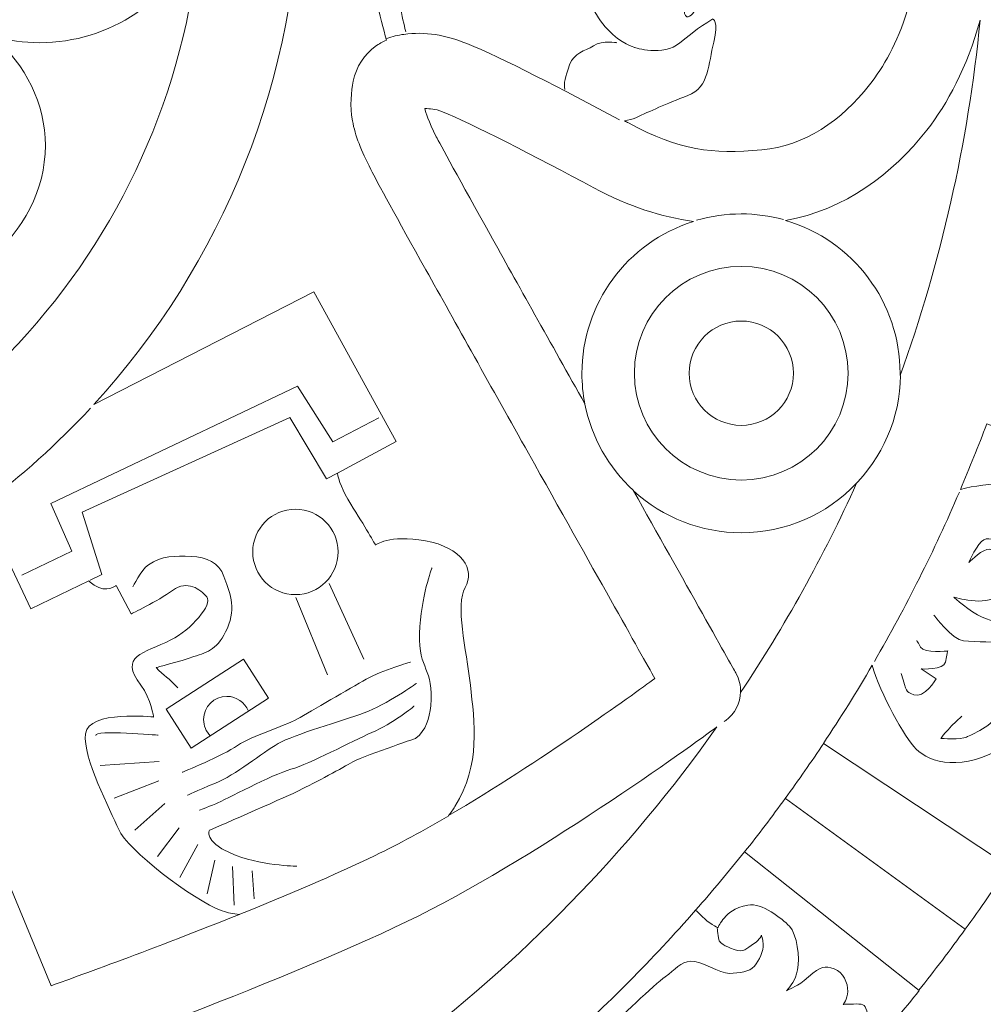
# Model space of a CAD drawing. Header units: millimetres. Extents: x -235 to 244, y -214 to 172.
# Tile 93 of 108: x 83 to 102, y 86 to 105. Entities that reach past the tile are written whole.
import ezdxf

# ---------------------------------------------------------------- set-up
doc = ezdxf.new("R2010")
doc.units = ezdxf.units.MM
doc.header["$MEASUREMENT"] = 0
doc.layers.add('Layer 1', color=7, linetype='Continuous')

msp = doc.modelspace()

# ---------------------------------------------------------------- linework, layer by layer
at = {"layer": 'Layer 1', "lineweight": 15}
for points, knots in [([(73.5153, 171.5214), (38.3394, 171.4537), (9.8583, 142.9189), (9.8583, 107.7417), (9.8583, 107.7417), (9.8583, 72.5175), (38.4139, 43.9619), (73.638, 43.9619), (73.638, 43.9619), (108.8618, 43.9619), (137.4178, 72.5175), (137.4178, 107.7417), (137.4178, 107.7417), (137.4178, 142.9655), (108.8632, 171.5214), (73.638, 171.5214), (73.638, 171.5214), (73.638, 171.5214), (73.5153, 171.5214), (73.5153, 171.5214)], [0, 0, 0, 0, 0.1666667, 0.1666667, 0.1666667, 0.1666667, 0.3333333, 0.3333333, 0.3333333, 0.3333333, 0.5, 0.5, 0.5, 0.5, 0.6666667, 0.6666667, 0.6666667, 0.6666667, 1, 1, 1, 1]), ([(84.0559, 129.2805), (84.7463, 129.0297), (88.1294, 127.8168), (90.3191, 126.7599), (90.3191, 126.7599), (91.3457, 126.2653), (92.4965, 125.5541), (93.4818, 124.9022), (93.4818, 124.9022), (93.3509, 124.8831), (93.3107, 124.8775), (93.1442, 124.8556), (93.1442, 124.8556), (92.7967, 124.8101), (92.1437, 124.4891), (92.1437, 124.4891), (92.1437, 124.4891), (92.1437, 124.4891), (91.9588, 125.3777), (91.9588, 125.3777), (91.9588, 125.3777), (91.9588, 125.3777), (90.9019, 124.9865), (90.5463, 125.1752), (90.5463, 125.1752), (90.1896, 125.3654), (88.9549, 125.8808), (88.5457, 125.8339), (88.5457, 125.8339), (88.1361, 125.7869), (87.6937, 125.6091), (87.0104, 125.7044), (87.0104, 125.7044), (86.3257, 125.7993), (86.5116, 125.8917), (86.2773, 125.9429), (86.2773, 125.9429), (86.0431, 125.9937), (85.8709, 125.6878), (85.5609, 125.8173), (85.5609, 125.8173), (85.2493, 125.9482), (85.0825, 125.8861), (84.5163, 125.5721), (84.5163, 125.5721), (83.9483, 125.2578), (84.1317, 124.6171), (84.1317, 124.6171), (84.1317, 124.6171), (84.1317, 124.6171), (83.9938, 124.2382), (83.8492, 123.9874), (83.8492, 123.9874), (83.7059, 123.7366), (83.8725, 123.7101), (83.9483, 123.3796), (83.9483, 123.3796), (84.0242, 123.0501), (83.9056, 122.7679), (83.7335, 122.4204), (83.7335, 122.4204), (83.5627, 122.0733), (83.375, 120.7764), (83.7278, 120.1069), (83.7278, 120.1069), (84.0806, 119.4384), (85.1185, 119.2249), (86.9758, 118.8305), (86.9758, 118.8305), (88.8336, 118.4379), (88.0123, 118.1871), (88.8046, 117.5972), (88.8046, 117.5972), (89.5984, 117.0074), (90.4623, 117.0807), (91.1707, 117.1097), (91.1707, 117.1097), (91.8212, 117.1372), (92.3476, 117.5947), (92.7141, 117.9708), (92.7141, 117.9708), (92.2167, 117.0818), (91.7013, 116.1614), (91.3002, 115.4421), (91.3002, 115.4421), (90.7393, 114.4335), (90.3562, 113.7456), (90.2337, 113.5018), (90.2337, 113.5018), (90.0475, 113.1325), (89.9332, 112.8513), (89.8796, 112.5592), (89.8796, 112.5592), (89.8256, 112.2671), (89.8587, 111.9954), (89.8961, 111.7891), (89.8961, 111.7891), (89.9455, 111.5174), (90.1219, 111.2666), (90.3205, 111.122), (90.3205, 111.122), (90.4253, 111.0461), (90.5325, 110.9939), (90.6401, 110.9565), (90.6401, 110.9565), (90.4997, 110.5487), (90.3452, 110.0485), (90.2309, 109.5027), (90.2309, 109.5027), (89.9706, 108.2585), (90.1343, 107.3501), (90.2062, 106.3581), (90.2062, 106.3581), (90.2514, 105.716), (90.4182, 105.0295), (90.5354, 104.6023), (90.5354, 104.6023), (90.4623, 104.5709), (90.3907, 104.5321), (90.3205, 104.4813), (90.3205, 104.4813), (90.1205, 104.3363), (89.9455, 104.0858), (89.8961, 103.8128), (89.8961, 103.8128), (89.8587, 103.6075), (89.8231, 103.3362), (89.8796, 103.0437), (89.8796, 103.0437), (89.9332, 102.7516), (90.0475, 102.4719), (90.2337, 102.1025), (90.2337, 102.1025), (90.3562, 101.8587), (90.7393, 101.1683), (91.3002, 100.1612), (91.3002, 100.1612), (91.8611, 99.1536), (92.5762, 97.8748), (93.2803, 96.6182), (93.2803, 96.6182), (94.5221, 94.4021), (95.4549, 92.7401), (95.7237, 92.2621), (95.7237, 92.2621), (95.2965, 91.9534), (93.523, 90.658), (91.7383, 89.6121), (91.7383, 89.6121), (91.78, 89.6713), (91.8241, 89.7278), (91.8611, 89.7884), (91.8611, 89.7884), (92.3628, 90.5988), (92.2386, 91.4147), (92.1589, 92.1312), (92.1589, 92.1312), (92.0788, 92.8477), (91.8625, 93.6775), (92.0583, 94.0218), (92.0583, 94.0218), (92.2538, 94.3664), (91.9962, 94.7989), (91.2893, 94.9245), (91.2893, 94.9245), (90.5823, 95.0498), (90.3248, 94.8416), (90.3248, 94.8416), (90.3248, 94.8416), (90.3248, 94.8416), (90.1166, 95.2124), (89.8464, 95.6329), (89.8464, 95.6329), (89.6809, 95.8904), (89.6164, 96.1014), (89.5875, 96.2337), (89.5875, 96.2337), (89.5875, 96.2337), (90.7269, 96.8412), (90.7269, 96.8412), (90.7269, 96.8412), (90.7269, 96.8412), (89.1341, 99.7364), (89.1341, 99.7364), (89.1341, 99.7364), (89.1341, 99.7364), (84.8814, 97.5605), (84.8814, 97.5605), (84.8814, 97.5605), (87.3537, 100.2631), (88.8653, 103.8583), (88.8653, 107.8023), (88.8653, 107.8023), (88.8653, 113.6341), (85.5623, 118.7053), (80.7306, 121.252), (80.7306, 121.252), (80.7306, 121.252), (84.0559, 129.2805), (84.0559, 129.2805)], [0, 0, 0, 0, 0.0196078, 0.0196078, 0.0196078, 0.0196078, 0.0392157, 0.0392157, 0.0392157, 0.0392157, 0.0588235, 0.0588235, 0.0588235, 0.0588235, 0.0784314, 0.0784314, 0.0784314, 0.0784314, 0.0980392, 0.0980392, 0.0980392, 0.0980392, 0.1176471, 0.1176471, 0.1176471, 0.1176471, 0.1372549, 0.1372549, 0.1372549, 0.1372549, 0.1568627, 0.1568627, 0.1568627, 0.1568627, 0.1764706, 0.1764706, 0.1764706, 0.1764706, 0.1960784, 0.1960784, 0.1960784, 0.1960784, 0.2156863, 0.2156863, 0.2156863, 0.2156863, 0.2352941, 0.2352941, 0.2352941, 0.2352941, 0.254902, 0.254902, 0.254902, 0.254902, 0.2745098, 0.2745098, 0.2745098, 0.2745098, 0.2941176, 0.2941176, 0.2941176, 0.2941176, 0.3137255, 0.3137255, 0.3137255, 0.3137255, 0.3333333, 0.3333333, 0.3333333, 0.3333333, 0.3529412, 0.3529412, 0.3529412, 0.3529412, 0.372549, 0.372549, 0.372549, 0.372549, 0.3921569, 0.3921569, 0.3921569, 0.3921569, 0.4117647, 0.4117647, 0.4117647, 0.4117647, 0.4313725, 0.4313725, 0.4313725, 0.4313725, 0.4509804, 0.4509804, 0.4509804, 0.4509804, 0.4705882, 0.4705882, 0.4705882, 0.4705882, 0.4901961, 0.4901961, 0.4901961, 0.4901961, 0.5098039, 0.5098039, 0.5098039, 0.5098039, 0.5294118, 0.5294118, 0.5294118, 0.5294118, 0.5490196, 0.5490196, 0.5490196, 0.5490196, 0.5686275, 0.5686275, 0.5686275, 0.5686275, 0.5882353, 0.5882353, 0.5882353, 0.5882353, 0.6078431, 0.6078431, 0.6078431, 0.6078431, 0.627451, 0.627451, 0.627451, 0.627451, 0.6470588, 0.6470588, 0.6470588, 0.6470588, 0.6666667, 0.6666667, 0.6666667, 0.6666667, 0.6862745, 0.6862745, 0.6862745, 0.6862745, 0.7058824, 0.7058824, 0.7058824, 0.7058824, 0.7254902, 0.7254902, 0.7254902, 0.7254902, 0.745098, 0.745098, 0.745098, 0.745098, 0.7647059, 0.7647059, 0.7647059, 0.7647059, 0.7843137, 0.7843137, 0.7843137, 0.7843137, 0.8039216, 0.8039216, 0.8039216, 0.8039216, 0.8235294, 0.8235294, 0.8235294, 0.8235294, 0.8431373, 0.8431373, 0.8431373, 0.8431373, 0.8627451, 0.8627451, 0.8627451, 0.8627451, 0.8823529, 0.8823529, 0.8823529, 0.8823529, 0.9019608, 0.9019608, 0.9019608, 0.9019608, 0.9215686, 0.9215686, 0.9215686, 0.9215686, 0.9411765, 0.9411765, 0.9411765, 0.9411765, 0.9607843, 0.9607843, 0.9607843, 0.9607843, 1, 1, 1, 1]), ([(100.5895, 110.47), (100.8019, 109.8114), (100.9465, 108.9527), (100.9465, 107.8023), (100.9465, 107.8023), (100.9465, 105.5657), (100.4022, 104.4178), (99.873, 103.7397), (99.873, 103.7397), (99.3315, 103.0465), (98.6108, 102.5562), (97.7934, 102.4842), (97.7934, 102.4842), (96.8042, 102.3988), (96.2281, 102.4567), (95.2111, 103.0038), (95.2111, 103.0038), (95.1864, 103.0162), (95.1603, 103.03), (95.1352, 103.0437), (95.1352, 103.0437), (95.2153, 103.0564), (95.2926, 103.0741), (95.3543, 103.103), (95.3543, 103.103), (95.6327, 103.2314), (95.936, 103.3704), (96.3604, 103.5316), (96.3604, 103.5316), (96.7834, 103.6928), (96.7545, 104.149), (96.8607, 104.5638), (96.8607, 104.5638), (96.9655, 104.9773), (96.8413, 105.0129), (96.8413, 105.0129), (96.8413, 105.0129), (96.8413, 105.0129), (96.5298, 104.8284), (96.2073, 104.5515), (96.2073, 104.5515), (95.8849, 104.276), (95.331, 104.4633), (95.331, 104.4633), (95.331, 104.4633), (95.331, 104.4633), (95.0721, 104.5335), (94.8128, 104.8076), (94.8128, 104.8076), (94.5539, 105.0807), (94.3856, 105.5022), (94.1901, 105.9019), (94.1901, 105.9019), (93.9944, 106.3016), (94.1157, 106.846), (94.2134, 107.1656), (94.2134, 107.1656), (94.3097, 107.4866), (94.9726, 108.1234), (94.9726, 108.1234), (94.9726, 108.1234), (94.9726, 108.1234), (95.3187, 108.2599), (95.3187, 108.2599), (95.3187, 108.2599), (95.3187, 108.2599), (95.3945, 107.6231), (95.736, 107.1821), (95.736, 107.1821), (96.0793, 106.7398), (96.4624, 107.0622), (96.3178, 105.8109), (96.3178, 105.8109), (96.1731, 104.5582), (96.5037, 105.2267), (96.5753, 105.2556), (96.5753, 105.2556), (96.6469, 105.2846), (96.7488, 105.3244), (96.9115, 105.3025), (96.9115, 105.3025), (97.0727, 105.2803), (97.4092, 105.5615), (97.6089, 105.6402), (97.6089, 105.6402), (97.8086, 105.7199), (97.8569, 105.6402), (98.0926, 105.7075), (98.0926, 105.7075), (98.3268, 105.7753), (99.0243, 106.1831), (99.1192, 106.2685), (99.1192, 106.2685), (99.2144, 106.3538), (99.5686, 106.6653), (99.8194, 106.9257), (99.8194, 106.9257), (100.0702, 107.1864), (100.3387, 107.9096), (100.4393, 108.2334), (100.4393, 108.2334), (100.5359, 108.5435), (100.5193, 108.8949), (100.5028, 109.4145), (100.5028, 109.4145), (100.4961, 109.6294), (100.5401, 110.0527), (100.5895, 110.47)], [0, 0, 0, 0, 0.0357143, 0.0357143, 0.0357143, 0.0357143, 0.0714286, 0.0714286, 0.0714286, 0.0714286, 0.1071429, 0.1071429, 0.1071429, 0.1071429, 0.1428571, 0.1428571, 0.1428571, 0.1428571, 0.1785714, 0.1785714, 0.1785714, 0.1785714, 0.2142857, 0.2142857, 0.2142857, 0.2142857, 0.25, 0.25, 0.25, 0.25, 0.2857143, 0.2857143, 0.2857143, 0.2857143, 0.3214286, 0.3214286, 0.3214286, 0.3214286, 0.3571429, 0.3571429, 0.3571429, 0.3571429, 0.3928571, 0.3928571, 0.3928571, 0.3928571, 0.4285714, 0.4285714, 0.4285714, 0.4285714, 0.4642857, 0.4642857, 0.4642857, 0.4642857, 0.5, 0.5, 0.5, 0.5, 0.5357143, 0.5357143, 0.5357143, 0.5357143, 0.5714286, 0.5714286, 0.5714286, 0.5714286, 0.6071429, 0.6071429, 0.6071429, 0.6071429, 0.6428571, 0.6428571, 0.6428571, 0.6428571, 0.6785714, 0.6785714, 0.6785714, 0.6785714, 0.7142857, 0.7142857, 0.7142857, 0.7142857, 0.75, 0.75, 0.75, 0.75, 0.7857143, 0.7857143, 0.7857143, 0.7857143, 0.8214286, 0.8214286, 0.8214286, 0.8214286, 0.8571429, 0.8571429, 0.8571429, 0.8571429, 0.8928571, 0.8928571, 0.8928571, 0.8928571, 0.9285714, 0.9285714, 0.9285714, 0.9285714, 1, 1, 1, 1]), ([(86.9236, 106.6226), (86.3931, 100.5439), (81.7946, 95.6495), (75.8581, 94.6709), (75.8581, 94.6709), (76.2616, 95.1602), (76.5029, 95.7885), (76.5029, 96.476), (76.5029, 96.476), (76.5029, 96.476), (76.5029, 99.4528), (76.5029, 99.4528), (76.5029, 99.4528), (76.5029, 99.4528), (80.1658, 99.4528), (80.1658, 99.4528), (80.1658, 99.4528), (82.2589, 99.4528), (83.9444, 100.8417), (83.9444, 102.5657), (83.9444, 102.5657), (83.9444, 103.3813), (83.5638, 104.12), (82.9425, 104.6743), (82.9425, 104.6743), (83.2332, 104.5942), (83.5324, 104.5543), (83.8326, 104.5543), (83.8326, 104.5543), (85.1858, 104.5543), (86.4068, 105.3713), (86.9236, 106.6226)], [0, 0, 0, 0, 0.1111111, 0.1111111, 0.1111111, 0.1111111, 0.2222222, 0.2222222, 0.2222222, 0.2222222, 0.3333333, 0.3333333, 0.3333333, 0.3333333, 0.4444444, 0.4444444, 0.4444444, 0.4444444, 0.5555556, 0.5555556, 0.5555556, 0.5555556, 0.6666667, 0.6666667, 0.6666667, 0.6666667, 0.7777778, 0.7777778, 0.7777778, 0.7777778, 1, 1, 1, 1]), ([(102.0105, 104.9896), (101.7773, 102.6003), (101.2482, 100.2959), (100.4629, 98.1175), (100.4629, 98.1175), (100.4629, 98.1313), (100.4629, 98.1465), (100.4629, 98.1616), (100.4629, 98.1616), (100.4629, 99.5286), (99.5615, 100.7316), (98.2496, 101.1161), (98.2496, 101.1161), (99.3936, 101.3215), (100.325, 102.0242), (100.9797, 102.8634), (100.9797, 102.8634), (101.3805, 103.3746), (101.7526, 104.0664), (102.0105, 104.9896)], [0, 0, 0, 0, 0.1666667, 0.1666667, 0.1666667, 0.1666667, 0.3333333, 0.3333333, 0.3333333, 0.3333333, 0.5, 0.5, 0.5, 0.5, 0.6666667, 0.6666667, 0.6666667, 0.6666667, 1, 1, 1, 1]), ([(91.2797, 103.2822), (91.376, 103.2755), (91.4713, 103.278), (91.6188, 103.219), (91.6188, 103.219), (92.1465, 103.0067), (93.4334, 102.3452), (94.5415, 101.7497), (94.5415, 101.7497), (95.2248, 101.3832), (95.8507, 101.1863), (96.4694, 101.0981), (96.4694, 101.0981), (95.1864, 100.6956), (94.314, 99.5064), (94.314, 98.1616), (94.314, 98.1616), (94.314, 97.963), (94.3334, 97.7647), (94.3718, 97.5704), (94.3718, 97.5704), (93.7188, 98.7349), (93.0574, 99.9156), (92.5391, 100.8473), (92.5391, 100.8473), (91.9796, 101.8531), (91.551, 102.6345), (91.5002, 102.734), (91.5002, 102.734), (91.3457, 103.0412), (91.2949, 103.2011), (91.2797, 103.2822)], [0, 0, 0, 0, 0.1111111, 0.1111111, 0.1111111, 0.1111111, 0.2222222, 0.2222222, 0.2222222, 0.2222222, 0.3333333, 0.3333333, 0.3333333, 0.3333333, 0.4444444, 0.4444444, 0.4444444, 0.4444444, 0.5555556, 0.5555556, 0.5555556, 0.5555556, 0.6666667, 0.6666667, 0.6666667, 0.6666667, 0.7777778, 0.7777778, 0.7777778, 0.7777778, 1, 1, 1, 1]), ([(102.1372, 97.1844), (102.1372, 97.1844), (106.1733, 95.6795), (106.1733, 95.6795), (106.1733, 95.6795), (105.2406, 93.1786), (104.0291, 90.815), (102.5753, 88.6253), (102.5753, 88.6253), (102.5753, 88.6253), (98.9826, 91.008), (98.9826, 91.008), (98.9826, 91.008), (99.3107, 91.5015), (99.625, 92.0056), (99.9238, 92.5182), (99.9238, 92.5182), (100.0826, 91.9658), (100.5469, 91.1251), (100.7716, 90.8979), (100.7716, 90.8979), (101.0319, 90.6333), (101.6824, 90.4485), (102.4928, 90.9653), (102.4928, 90.9653), (103.3042, 91.4807), (104.4302, 92.3683), (104.4648, 92.9141), (104.4648, 92.9141), (104.499, 93.4584), (104.6535, 93.9117), (105.0822, 94.2821), (105.0822, 94.2821), (105.5104, 94.6543), (105.5161, 95.0155), (105.3563, 95.1517), (105.3563, 95.1517), (105.1951, 95.2868), (104.2895, 95.5624), (103.9949, 95.5472), (103.9949, 95.5472), (103.6986, 95.5334), (103.4985, 95.9497), (102.8015, 96.0132), (102.8015, 96.0132), (102.7147, 96.0213), (102.6251, 96.0256), (102.5369, 96.027), (102.5369, 96.027), (102.2158, 96.0284), (101.8906, 95.9871), (101.6285, 95.9194), (101.6285, 95.9194), (101.8063, 96.3371), (101.9788, 96.7572), (102.1372, 97.1844)], [0, 0, 0, 0, 0.0666667, 0.0666667, 0.0666667, 0.0666667, 0.1333333, 0.1333333, 0.1333333, 0.1333333, 0.2, 0.2, 0.2, 0.2, 0.2666667, 0.2666667, 0.2666667, 0.2666667, 0.3333333, 0.3333333, 0.3333333, 0.3333333, 0.4, 0.4, 0.4, 0.4, 0.4666667, 0.4666667, 0.4666667, 0.4666667, 0.5333333, 0.5333333, 0.5333333, 0.5333333, 0.6, 0.6, 0.6, 0.6, 0.6666667, 0.6666667, 0.6666667, 0.6666667, 0.7333333, 0.7333333, 0.7333333, 0.7333333, 0.8, 0.8, 0.8, 0.8, 0.8666667, 0.8666667, 0.8666667, 0.8666667, 1, 1, 1, 1]), ([(99.6236, 96.0379), (98.9826, 94.624), (98.2333, 93.2707), (97.3803, 91.9919), (97.3803, 91.9919), (97.3856, 92.1228), (97.3539, 92.2526), (97.2893, 92.3669), (97.2893, 92.3669), (97.2893, 92.3669), (96.2211, 94.2698), (95.313, 95.889), (95.313, 95.889), (95.881, 95.3697), (96.6236, 95.0801), (97.3941, 95.0815), (97.3941, 95.0815), (98.2372, 95.0815), (99.0433, 95.4262), (99.6236, 96.0379)], [0, 0, 0, 0, 0.1666667, 0.1666667, 0.1666667, 0.1666667, 0.3333333, 0.3333333, 0.3333333, 0.3333333, 0.5, 0.5, 0.5, 0.5, 0.6666667, 0.6666667, 0.6666667, 0.6666667, 1, 1, 1, 1]), ([(82.7178, 95.605), (82.7178, 95.605), (83.6633, 93.6083), (83.6633, 93.6083), (83.6633, 93.6083), (83.6633, 93.6083), (84.7847, 94.1512), (84.7847, 94.1512), (84.7847, 94.1512), (84.8179, 94.1198), (84.8525, 94.0895), (84.8895, 94.0645), (84.8895, 94.0645), (85.1308, 93.9061), (85.3139, 94.0606), (85.3139, 94.0606), (85.3139, 94.0606), (85.3139, 94.0606), (85.6049, 93.512), (85.6049, 93.512), (85.6049, 93.512), (85.6049, 93.512), (86.1091, 93.7544), (86.4026, 93.9667), (86.4026, 93.9667), (86.6961, 94.1791), (86.9374, 93.9819), (87.064, 93.8412), (87.064, 93.8412), (87.191, 93.7007), (86.7539, 93.1991), (86.3722, 93.0089), (86.3722, 93.0089), (85.8335, 92.7401), (85.3622, 92.7112), (85.788, 92.1365), (85.788, 92.1365), (85.9948, 91.8582), (86.036, 91.5181), (86.036, 91.5181), (86.036, 91.5181), (86.036, 91.5181), (84.7752, 91.6557), (84.7202, 91.1953), (84.7202, 91.1953), (84.6651, 90.7229), (85.2024, 89.7253), (85.3622, 89.3446), (85.3622, 89.3446), (85.522, 88.9629), (86.7776, 87.9861), (87.3646, 87.7698), (87.3646, 87.7698), (87.4694, 87.731), (87.5794, 87.713), (87.6937, 87.7035), (87.6937, 87.7035), (86.0569, 87.0435), (84.4997, 86.484), (84.0559, 86.3228), (84.0559, 86.3228), (84.0559, 86.3228), (80.732, 94.3499), (80.732, 94.3499), (80.732, 94.3499), (81.4281, 94.7178), (82.0909, 95.138), (82.7178, 95.605)], [0, 0, 0, 0, 0.0555556, 0.0555556, 0.0555556, 0.0555556, 0.1111111, 0.1111111, 0.1111111, 0.1111111, 0.1666667, 0.1666667, 0.1666667, 0.1666667, 0.2222222, 0.2222222, 0.2222222, 0.2222222, 0.2777778, 0.2777778, 0.2777778, 0.2777778, 0.3333333, 0.3333333, 0.3333333, 0.3333333, 0.3888889, 0.3888889, 0.3888889, 0.3888889, 0.4444444, 0.4444444, 0.4444444, 0.4444444, 0.5, 0.5, 0.5, 0.5, 0.5555556, 0.5555556, 0.5555556, 0.5555556, 0.6111111, 0.6111111, 0.6111111, 0.6111111, 0.6666667, 0.6666667, 0.6666667, 0.6666667, 0.7222222, 0.7222222, 0.7222222, 0.7222222, 0.7777778, 0.7777778, 0.7777778, 0.7777778, 0.8333333, 0.8333333, 0.8333333, 0.8333333, 0.8888889, 0.8888889, 0.8888889, 0.8888889, 1, 1, 1, 1]), ([(96.9228, 91.3266), (93.4984, 86.4963), (88.605, 82.784), (82.8914, 80.8328), (82.8914, 80.8328), (83.7529, 81.6181), (83.991, 83.1918), (83.4509, 84.7243), (83.4509, 84.7243), (83.5998, 84.676), (83.761, 84.6774), (83.9084, 84.731), (83.9084, 84.731), (83.9084, 84.731), (88.3718, 86.327), (90.9337, 87.5645), (90.9337, 87.5645), (93.359, 88.7343), (96.4747, 90.9985), (96.9228, 91.3266)], [0, 0, 0, 0, 0.1666667, 0.1666667, 0.1666667, 0.1666667, 0.3333333, 0.3333333, 0.3333333, 0.3333333, 0.5, 0.5, 0.5, 0.5, 0.6666667, 0.6666667, 0.6666667, 0.6666667, 1, 1, 1, 1]), ([(97.4572, 88.9136), (97.4572, 88.9136), (100.8337, 86.2317), (100.8337, 86.2317), (100.8337, 86.2317), (100.5401, 85.8624), (100.2368, 85.5015), (99.9281, 85.1445), (99.9281, 85.1445), (99.9129, 85.3456), (99.891, 85.5826), (99.8536, 85.7068), (99.8536, 85.7068), (99.7916, 85.9178), (99.8028, 85.9657), (99.6677, 85.97), (99.6677, 85.97), (99.5326, 85.9728), (99.3658, 85.9629), (99.3658, 85.9629), (99.3658, 85.9629), (99.3658, 85.9629), (99.443, 86.0596), (99.4501, 86.2152), (99.4501, 86.2152), (99.4568, 86.3697), (99.3672, 86.5887), (99.1883, 86.6494), (99.1883, 86.6494), (99.0091, 86.7087), (98.9318, 86.7059), (98.6919, 86.4949), (98.6919, 86.4949), (98.4619, 86.2924), (98.3695, 86.2882), (98.2661, 86.2275), (98.2661, 86.2275), (98.3515, 86.3365), (98.4358, 86.4028), (98.4813, 86.6314), (98.4813, 86.6314), (98.5268, 86.8643), (98.4743, 87.3204), (98.3254, 87.4735), (98.3254, 87.4735), (98.1751, 87.6263), (97.7962, 87.9297), (97.5221, 87.8827), (97.5221, 87.8827), (97.2491, 87.8358), (97.1447, 87.7215), (97.0674, 87.6376), (97.0674, 87.6376), (96.9916, 87.5532), (96.9418, 87.4474), (96.9418, 87.4474), (96.9418, 87.4474), (96.9418, 87.4474), (96.7517, 87.5395), (96.6444, 87.6566), (96.6444, 87.6566), (96.6166, 87.6869), (96.5587, 87.7395), (96.5121, 87.785), (96.5121, 87.785), (96.8346, 88.153), (97.1514, 88.529), (97.4572, 88.9136)], [0, 0, 0, 0, 0.0555556, 0.0555556, 0.0555556, 0.0555556, 0.1111111, 0.1111111, 0.1111111, 0.1111111, 0.1666667, 0.1666667, 0.1666667, 0.1666667, 0.2222222, 0.2222222, 0.2222222, 0.2222222, 0.2777778, 0.2777778, 0.2777778, 0.2777778, 0.3333333, 0.3333333, 0.3333333, 0.3333333, 0.3888889, 0.3888889, 0.3888889, 0.3888889, 0.4444444, 0.4444444, 0.4444444, 0.4444444, 0.5, 0.5, 0.5, 0.5, 0.5555556, 0.5555556, 0.5555556, 0.5555556, 0.6111111, 0.6111111, 0.6111111, 0.6111111, 0.6666667, 0.6666667, 0.6666667, 0.6666667, 0.7222222, 0.7222222, 0.7222222, 0.7222222, 0.7777778, 0.7777778, 0.7777778, 0.7777778, 0.8333333, 0.8333333, 0.8333333, 0.8333333, 0.8888889, 0.8888889, 0.8888889, 0.8888889, 1, 1, 1, 1])]:
    msp.add_open_spline(points, degree=3, knots=knots, dxfattribs=at)
at = {"layer": 'Layer 1', "color": 1, "lineweight": 15}
for points, knots in [([(90.9569, 110.845), (90.7753, 110.3448), (90.5851, 109.7109), (90.4983, 108.8811), (90.4983, 108.8811), (90.3689, 107.6535), (90.5837, 106.5785), (90.6733, 105.946), (90.6733, 105.946), (90.7449, 105.4528), (90.88, 104.8891), (90.9104, 104.7624)], [0, 0, 0, 0, 0.25, 0.25, 0.25, 0.25, 0.5, 0.5, 0.5, 0.5, 1, 1, 1, 1]), ([(90.541, 104.6326), (90.6511, 104.6753), (90.7643, 104.7004), (90.873, 104.7155), (90.873, 104.7155), (91.2783, 104.7734), (91.6819, 104.7004), (92.0887, 104.5377), (92.0887, 104.5377), (92.7734, 104.2622), (93.9503, 103.6473), (95.0418, 103.0631)], [0, 0, 0, 0, 0.25, 0.25, 0.25, 0.25, 0.5, 0.5, 0.5, 0.5, 1, 1, 1, 1]), ([(94.985, 104.5529), (94.985, 104.5529), (94.7218, 104.6037), (94.5401, 104.495), (94.5401, 104.495), (94.3595, 104.386), (94.1693, 104.368), (94.0769, 104.1271), (94.0769, 104.1271), (93.9859, 103.8872), (93.964, 103.7673), (93.982, 103.6487)], [0, 0, 0, 0, 0.25, 0.25, 0.25, 0.25, 0.5, 0.5, 0.5, 0.5, 1, 1, 1, 1]), ([(96.5312, 101.1214), (96.8109, 101.2029), (97.1016, 101.2442), (97.3941, 101.2442), (97.3941, 101.2442), (97.6696, 101.2442), (97.9437, 101.2068), (98.2097, 101.1338)], [0, 0, 0, 0, 0.3333333, 0.3333333, 0.3333333, 0.3333333, 1, 1, 1, 1]), ([(95.3282, 98.1641), (95.3282, 99.3053), (96.2528, 100.23), (97.3941, 100.23), (97.3941, 100.23), (98.5335, 100.23), (99.4582, 99.3053), (99.4582, 98.1641), (99.4582, 98.1641), (99.4582, 97.0246), (98.5335, 96.1), (97.3941, 96.1), (97.3941, 96.1), (96.2528, 96.1), (95.3282, 97.0246), (95.3282, 98.1641)], [0, 0, 0, 0, 0.2, 0.2, 0.2, 0.2, 0.4, 0.4, 0.4, 0.4, 0.6, 0.6, 0.6, 0.6, 1, 1, 1, 1]), ([(96.3851, 98.1641), (96.3851, 98.7222), (96.837, 99.173), (97.3941, 99.173), (97.3941, 99.173), (97.9508, 99.173), (98.4013, 98.7222), (98.4013, 98.1641), (98.4013, 98.1641), (98.4013, 97.6074), (97.9508, 97.1569), (97.3941, 97.1569), (97.3941, 97.1569), (96.837, 97.1569), (96.3851, 97.6074), (96.3851, 98.1641)], [0, 0, 0, 0, 0.2, 0.2, 0.2, 0.2, 0.4, 0.4, 0.4, 0.4, 0.6, 0.6, 0.6, 0.6, 1, 1, 1, 1]), ([(90.3907, 97.3001), (90.3907, 97.3001), (89.5021, 96.8398), (89.5021, 96.8398), (89.5021, 96.8398), (89.5021, 96.8398), (88.8184, 97.9161), (88.8184, 97.9161), (88.8184, 97.9161), (88.8184, 97.9161), (84.0503, 95.6481), (84.0503, 95.6481), (84.0503, 95.6481), (84.0503, 95.6481), (84.4542, 94.722), (84.4542, 94.722), (84.4542, 94.722), (84.4542, 94.722), (83.4897, 94.2617), (83.4897, 94.2617)], [0, 0, 0, 0, 0.1666667, 0.1666667, 0.1666667, 0.1666667, 0.3333333, 0.3333333, 0.3333333, 0.3333333, 0.5, 0.5, 0.5, 0.5, 0.6666667, 0.6666667, 0.6666667, 0.6666667, 1, 1, 1, 1]), ([(89.5889, 96.2337), (89.5889, 96.2337), (89.3807, 96.1233), (89.3807, 96.1233), (89.3807, 96.1233), (89.3807, 96.1233), (88.6724, 97.3111), (88.6724, 97.3111), (88.6724, 97.3111), (88.6724, 97.3111), (84.6553, 95.4784), (84.6553, 95.4784), (84.6553, 95.4784), (84.6553, 95.4784), (85.037, 94.274), (85.037, 94.274), (85.037, 94.274), (85.037, 94.274), (84.8084, 94.1625), (84.8084, 94.1625)], [0, 0, 0, 0, 0.1666667, 0.1666667, 0.1666667, 0.1666667, 0.3333333, 0.3333333, 0.3333333, 0.3333333, 0.5, 0.5, 0.5, 0.5, 0.6666667, 0.6666667, 0.6666667, 0.6666667, 1, 1, 1, 1]), ([(89.6026, 94.7093), (89.6026, 94.2532), (89.2333, 93.8842), (88.7785, 93.8842), (88.7785, 93.8842), (88.3224, 93.8842), (87.953, 94.2532), (87.953, 94.7093), (87.953, 94.7093), (87.953, 95.1655), (88.3224, 95.5348), (88.7785, 95.5348), (88.7785, 95.5348), (89.2333, 95.5348), (89.6026, 95.1655), (89.6026, 94.7093)], [0, 0, 0, 0, 0.2, 0.2, 0.2, 0.2, 0.4, 0.4, 0.4, 0.4, 0.6, 0.6, 0.6, 0.6, 1, 1, 1, 1]), ([(101.1173, 93.4884), (101.1173, 93.4884), (101.4672, 93.0132), (101.6906, 92.9895), (101.6906, 92.9895), (101.9139, 92.9663), (102.388, 92.9663), (102.388, 92.9663), (102.388, 92.9663), (102.388, 92.9663), (102.406, 93.355), (102.406, 93.355), (102.406, 93.355), (102.406, 93.355), (102.2818, 93.3437), (102.0476, 93.4485), (102.0476, 93.4485), (101.8119, 93.5533), (101.5004, 93.8359), (101.5004, 93.8359), (101.5004, 93.8359), (101.5004, 93.8359), (102.1315, 93.6471), (102.333, 93.8662), (102.333, 93.8662), (102.5326, 94.0853), (102.6346, 94.3305), (102.4638, 94.4448), (102.4638, 94.4448), (102.2942, 94.5608), (102.2942, 94.8141), (102.1386, 94.7591), (102.1386, 94.7591), (101.9827, 94.7055), (101.7911, 94.504), (101.7911, 94.504), (101.7911, 94.504), (101.7911, 94.504), (101.9608, 94.8885), (102.0807, 94.945), (102.0807, 94.945), (102.2007, 95.0018), (102.3771, 94.9189), (102.4349, 94.7937), (102.4349, 94.7937), (102.4928, 94.6681), (102.7863, 94.4684), (102.8854, 94.4864), (102.8854, 94.4864), (102.9845, 94.5054), (103.2121, 94.8254), (103.0107, 94.8995), (103.0107, 94.8995), (102.8082, 94.9739), (102.4624, 95.1133), (102.4307, 95.2223), (102.4307, 95.2223), (102.3989, 95.3323), (102.6388, 95.531), (102.6388, 95.531)], [0, 0, 0, 0, 0.0625, 0.0625, 0.0625, 0.0625, 0.125, 0.125, 0.125, 0.125, 0.1875, 0.1875, 0.1875, 0.1875, 0.25, 0.25, 0.25, 0.25, 0.3125, 0.3125, 0.3125, 0.3125, 0.375, 0.375, 0.375, 0.375, 0.4375, 0.4375, 0.4375, 0.4375, 0.5, 0.5, 0.5, 0.5, 0.5625, 0.5625, 0.5625, 0.5625, 0.625, 0.625, 0.625, 0.625, 0.6875, 0.6875, 0.6875, 0.6875, 0.75, 0.75, 0.75, 0.75, 0.8125, 0.8125, 0.8125, 0.8125, 0.875, 0.875, 0.875, 0.875, 1, 1, 1, 1]), ([(85.6378, 94.0317), (85.6378, 94.0317), (85.7838, 94.3594), (85.9369, 94.4613), (85.9369, 94.4613), (86.2001, 94.6363), (86.4467, 94.6377), (86.7596, 94.6226), (86.7596, 94.6226), (87.0711, 94.6088), (87.2983, 94.5068), (87.3949, 94.2356), (87.3949, 94.2356), (87.4927, 93.9639), (87.6429, 93.6415), (87.4623, 93.2365), (87.4623, 93.2365), (87.2831, 92.8297), (87.0944, 92.7789), (86.8174, 92.6851), (86.8174, 92.6851), (86.5405, 92.5902), (86.0844, 92.4731), (86.0844, 92.4731), (86.0844, 92.4731), (86.2375, 92.3129), (86.3296, 92.2716), (86.5035, 92.0843)], [0, 0, 0, 0, 0.125, 0.125, 0.125, 0.125, 0.25, 0.25, 0.25, 0.25, 0.375, 0.375, 0.375, 0.375, 0.5, 0.5, 0.5, 0.5, 0.625, 0.625, 0.625, 0.625, 0.75, 0.75, 0.75, 0.75, 1, 1, 1, 1]), ([(91.4173, 94.4007), (91.4173, 94.4007), (91.2025, 93.8591), (91.1764, 93.1345), (91.1764, 93.1345), (91.1513, 92.4082), (91.46, 92.484), (91.3912, 91.733), (91.3912, 91.733), (91.3679, 91.4878), (91.3002, 91.2616), (91.1072, 91.1071), (91.1072, 91.1071), (91.1072, 91.1071), (90.0422, 90.7476), (89.8397, 90.6263), (89.8397, 90.6263), (89.6368, 90.5039), (89.0636, 90.2005), (88.7951, 90.0724), (88.7951, 90.0724), (88.5249, 89.9444), (87.118, 89.3284), (87.118, 89.3284), (87.118, 89.3284), (87.118, 89.3284), (86.9871, 89.1242), (87.5301, 88.8832), (87.5301, 88.8832), (88.0744, 88.6419), (88.8061, 88.6352), (88.8061, 88.6352)], [0, 0, 0, 0, 0.1111111, 0.1111111, 0.1111111, 0.1111111, 0.2222222, 0.2222222, 0.2222222, 0.2222222, 0.3333333, 0.3333333, 0.3333333, 0.3333333, 0.4444444, 0.4444444, 0.4444444, 0.4444444, 0.5555556, 0.5555556, 0.5555556, 0.5555556, 0.6666667, 0.6666667, 0.6666667, 0.6666667, 0.7777778, 0.7777778, 0.7777778, 0.7777778, 1, 1, 1, 1]), ([(100.4819, 92.3584), (100.6132, 91.9824), (100.5426, 92.0293), (100.7317, 91.9478), (100.7317, 91.9478), (100.9219, 91.8681), (101.16, 92.2551), (101.16, 92.2551), (101.16, 92.2551), (101.16, 92.2551), (100.8707, 92.448), (100.8707, 92.448), (100.8707, 92.448), (100.8707, 92.448), (101.3117, 92.4219), (101.3392, 92.5817), (101.3392, 92.5817), (101.3653, 92.743), (101.3847, 92.7955), (101.3847, 92.7955), (101.3847, 92.7955), (101.3847, 92.7955), (100.9314, 92.7458), (100.8584, 92.871), (100.8584, 92.871), (100.7853, 92.9952), (100.7853, 92.9952), (100.7853, 92.9952)], [0, 0, 0, 0, 0.125, 0.125, 0.125, 0.125, 0.25, 0.25, 0.25, 0.25, 0.375, 0.375, 0.375, 0.375, 0.5, 0.5, 0.5, 0.5, 0.625, 0.625, 0.625, 0.625, 0.75, 0.75, 0.75, 0.75, 1, 1, 1, 1]), ([(86.2773, 91.671), (86.2773, 91.671), (87.7724, 92.6395), (87.7724, 92.6395), (87.7724, 92.6395), (87.7724, 92.6395), (88.2577, 91.8834), (88.2577, 91.8834), (88.2577, 91.8834), (88.2577, 91.8834), (86.7624, 90.9143), (86.7624, 90.9143), (86.7624, 90.9143), (86.7624, 90.9143), (86.2773, 91.671), (86.2773, 91.671)], [0, 0, 0, 0, 0.2, 0.2, 0.2, 0.2, 0.4, 0.4, 0.4, 0.4, 0.6, 0.6, 0.6, 0.6, 1, 1, 1, 1]), ([(91.0024, 92.5775), (91.0024, 92.5775), (90.4694, 92.429), (90.1456, 92.2484), (90.1456, 92.2484), (89.8217, 92.0691), (89.083, 91.631), (88.8156, 91.4807), (88.8156, 91.4807), (88.5482, 91.3304), (87.9393, 91.1625), (87.6581, 90.9667), (87.6581, 90.9667), (87.377, 90.7709), (86.5917, 90.4513), (86.5917, 90.4513)], [0, 0, 0, 0, 0.2, 0.2, 0.2, 0.2, 0.4, 0.4, 0.4, 0.4, 0.6, 0.6, 0.6, 0.6, 1, 1, 1, 1]), ([(91.1171, 92.1683), (91.1171, 92.1683), (90.5325, 91.7591), (90.1053, 91.5992), (90.1053, 91.5992), (89.6785, 91.438), (88.751, 91.183), (88.4448, 91.0052), (88.4448, 91.0052), (88.139, 90.8277), (87.6098, 90.3906), (87.2309, 90.2393), (87.2309, 90.2393), (86.8534, 90.089), (86.6894, 90.005), (86.6894, 90.005)], [0, 0, 0, 0, 0.2, 0.2, 0.2, 0.2, 0.4, 0.4, 0.4, 0.4, 0.6, 0.6, 0.6, 0.6, 1, 1, 1, 1]), ([(97.0632, 91.431), (97.0826, 91.4451), (97.0921, 91.4532), (97.0921, 91.4532), (97.0921, 91.4532), (97.2699, 91.5827), (97.3761, 91.788), (97.3814, 92.0071)], [0, 0, 0, 0, 0.3333333, 0.3333333, 0.3333333, 0.3333333, 1, 1, 1, 1]), ([(103.0562, 92.109), (103.0562, 92.109), (102.691, 91.9961), (102.4582, 91.6599), (102.4582, 91.6599), (102.2254, 91.3237), (101.8493, 91.1791), (101.7459, 91.1293), (101.7459, 91.1293), (101.6426, 91.0782), (101.2524, 91.1032), (101.2524, 91.1032), (101.2524, 91.1032), (101.2524, 91.1032), (101.342, 91.2521), (101.6535, 91.5333)], [0, 0, 0, 0, 0.2, 0.2, 0.2, 0.2, 0.4, 0.4, 0.4, 0.4, 0.6, 0.6, 0.6, 0.6, 1, 1, 1, 1]), ([(87.1318, 91.154), (87.0489, 91.2384), (87.0034, 91.3512), (87.0034, 91.4684), (87.0034, 91.4684), (87.0034, 91.7164), (87.2048, 91.9175), (87.4528, 91.9175), (87.4528, 91.9175), (87.6373, 91.9175), (87.8028, 91.8046), (87.8701, 91.6324)], [0, 0, 0, 0, 0.25, 0.25, 0.25, 0.25, 0.5, 0.5, 0.5, 0.5, 1, 1, 1, 1]), ([(91.073, 91.7287), (91.073, 91.7287), (90.6511, 91.3869), (90.257, 91.219), (90.257, 91.219), (89.8644, 91.0493), (89.0555, 90.6097), (88.6918, 90.5092), (88.6918, 90.5092), (88.3277, 90.4086), (87.4129, 89.914), (87.238, 89.8424), (87.238, 89.8424), (87.0616, 89.7704), (86.9208, 89.7154), (86.9208, 89.7154)], [0, 0, 0, 0, 0.2, 0.2, 0.2, 0.2, 0.4, 0.4, 0.4, 0.4, 0.6, 0.6, 0.6, 0.6, 1, 1, 1, 1]), ([(97.4586, 88.9107), (97.726, 89.2483), (97.9892, 89.593), (98.2443, 89.9458), (98.2443, 89.9458), (98.5004, 90.2986), (98.7484, 90.6538), (98.9869, 91.015)], [0, 0, 0, 0, 0.3333333, 0.3333333, 0.3333333, 0.3333333, 1, 1, 1, 1]), ([(91.7398, 89.6092), (91.2589, 89.327), (90.7767, 89.0638), (90.3191, 88.8433), (90.3191, 88.8433), (89.5321, 88.4627), (88.605, 88.0686), (87.7022, 87.7063)], [0, 0, 0, 0, 0.3333333, 0.3333333, 0.3333333, 0.3333333, 1, 1, 1, 1]), ([(102.5686, 88.6366), (102.297, 88.226), (102.0158, 87.8192), (101.7237, 87.4171), (101.7237, 87.4171), (101.4316, 87.016), (101.1325, 86.6219), (100.8252, 86.2374)], [0, 0, 0, 0, 0.3333333, 0.3333333, 0.3333333, 0.3333333, 1, 1, 1, 1]), ([(94.0522, 84.8277), (94.0522, 84.8277), (94.1252, 84.8344), (94.3277, 84.7367), (94.3277, 84.7367), (94.5292, 84.6389), (94.6516, 84.3839), (94.5581, 84.2336), (94.5581, 84.2336), (94.4643, 84.0833), (94.3415, 83.8339), (94.3415, 83.8339), (94.3415, 83.8339), (94.3415, 83.8339), (94.3073, 83.7746), (94.6241, 83.8381), (94.6241, 83.8381), (94.9409, 83.9002), (95.0418, 84.0544), (95.065, 84.2872), (95.065, 84.2872), (95.0873, 84.5204), (94.9299, 84.8016), (94.7948, 84.9102), (94.7948, 84.9102), (94.66, 85.0178), (94.5415, 85.2383), (94.7796, 85.4532), (94.7796, 85.4532), (95.0167, 85.6683), (95.7184, 86.3545), (95.9209, 86.4949), (95.9209, 86.4949), (96.122, 86.6357), (96.2158, 86.787), (96.4169, 86.7969), (96.4169, 86.7969), (96.6166, 86.8064), (96.9806, 86.5542), (97.1679, 86.5626), (97.1679, 86.5626), (97.3553, 86.5693), (97.5511, 86.5873), (97.6474, 86.7002), (97.6474, 86.7002), (97.7426, 86.8135), (97.828, 87.005), (97.8185, 87.1207), (97.8185, 87.1207), (97.8072, 87.235), (97.7839, 87.2999), (97.7839, 87.2999), (97.7839, 87.2999), (97.7839, 87.2999), (97.7701, 87.2266), (97.6322, 87.1359), (97.6322, 87.1359), (97.496, 87.0435), (97.4435, 86.951), (97.2533, 87.0227), (97.2533, 87.0227), (97.0632, 87.0957), (96.9873, 87.1468), (96.9693, 87.1938), (96.9693, 87.1938), (96.9517, 87.2407), (96.9281, 87.4432), (96.9281, 87.4432)], [0, 0, 0, 0, 0.0555556, 0.0555556, 0.0555556, 0.0555556, 0.1111111, 0.1111111, 0.1111111, 0.1111111, 0.1666667, 0.1666667, 0.1666667, 0.1666667, 0.2222222, 0.2222222, 0.2222222, 0.2222222, 0.2777778, 0.2777778, 0.2777778, 0.2777778, 0.3333333, 0.3333333, 0.3333333, 0.3333333, 0.3888889, 0.3888889, 0.3888889, 0.3888889, 0.4444444, 0.4444444, 0.4444444, 0.4444444, 0.5, 0.5, 0.5, 0.5, 0.5555556, 0.5555556, 0.5555556, 0.5555556, 0.6111111, 0.6111111, 0.6111111, 0.6111111, 0.6666667, 0.6666667, 0.6666667, 0.6666667, 0.7222222, 0.7222222, 0.7222222, 0.7222222, 0.7777778, 0.7777778, 0.7777778, 0.7777778, 0.8333333, 0.8333333, 0.8333333, 0.8333333, 0.8888889, 0.8888889, 0.8888889, 0.8888889, 1, 1, 1, 1])]:
    msp.add_open_spline(points, degree=3, knots=knots, dxfattribs=at)
for points in [[(100.4724, 98.1189), (100.4601, 97.303), (100.1253, 96.5258), (99.5397, 95.9568)], [(82.7206, 95.605), (83.477, 96.1674), (84.1801, 96.7999), (84.8193, 97.4917)], [(95.3088, 95.8975), (94.828, 96.3409), (94.4988, 96.9255), (94.3718, 97.5675)], [(99.9655, 92.5916), (100.5758, 93.6443), (101.1258, 94.7372), (101.608, 95.8643)], [(89.4301, 94.099), (89.4301, 94.099), (90.0986, 92.6368), (90.0986, 92.6368)], [(88.7867, 93.8302), (88.7867, 93.8302), (89.3987, 92.3351), (89.3987, 92.3351)], [(86.1242, 91.1664), (86.1242, 91.1664), (84.8881, 91.2796), (84.9184, 91.1625)], [(86.1465, 90.6594), (86.1465, 90.6594), (85.0052, 90.5822), (85.0052, 90.5822)], [(86.1366, 90.2844), (86.1366, 90.2844), (85.2769, 89.9511), (85.2769, 89.9511)], [(86.2526, 89.8449), (86.2526, 89.8449), (85.6723, 89.3284), (85.6723, 89.3284)], [(101.7237, 87.4181), (101.7237, 87.4181), (98.2457, 89.9458), (98.2457, 89.9458)], [(86.531, 89.3736), (86.531, 89.3736), (86.1091, 88.8225), (86.1091, 88.8225)], [(86.8933, 89.0511), (86.8933, 89.0511), (86.5447, 88.4175), (86.5447, 88.4175)], [(87.2171, 88.7481), (87.2171, 88.7481), (87.0739, 88.1032), (87.0739, 88.1032)], [(87.5643, 88.6267), (87.5643, 88.6267), (87.5907, 87.8799), (87.5907, 87.8799)], [(87.9446, 88.5456), (87.9446, 88.5456), (87.9791, 88.0027), (87.9791, 88.0027)], [(93.8564, 85.1088), (94.7948, 85.9453), (95.6824, 86.8382), (96.5121, 87.7836)]]:
    msp.add_open_spline(points, degree=3, dxfattribs=at)

doc.saveas('drawing.dxf')
